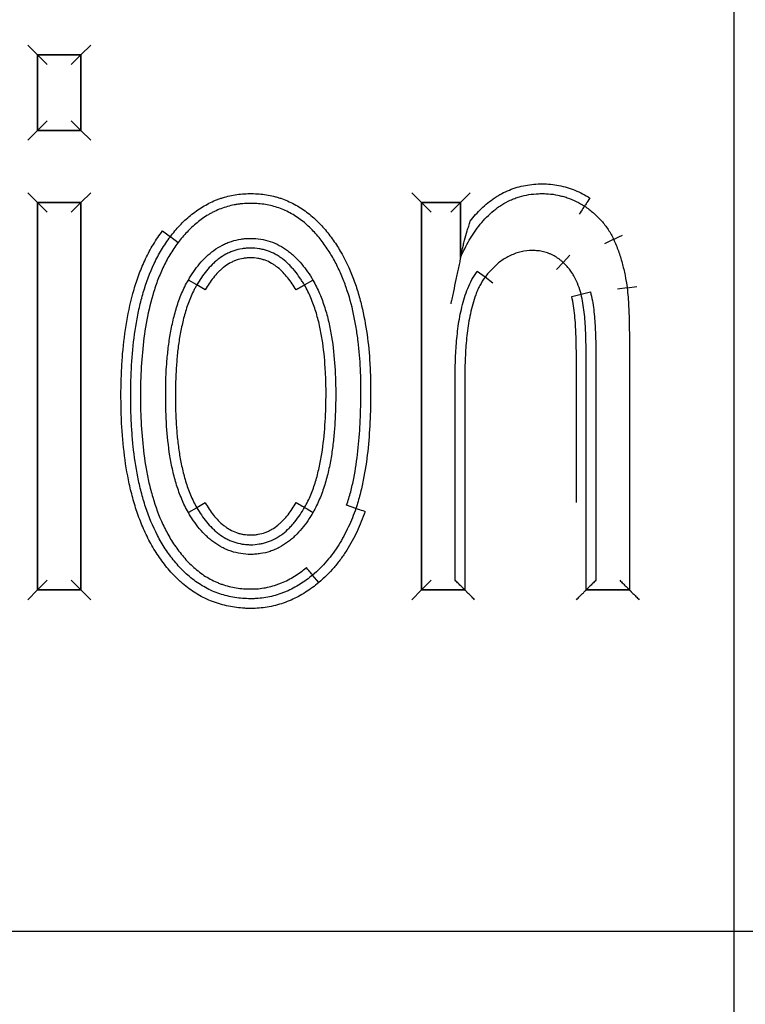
# Model space of a CAD drawing. Header units: millimetres. Extents: x 506 to 3445, y -268 to 1810.
# Tile 20 of 142: x 1756 to 1764, y 1446 to 1457. Entities that reach past the tile are written whole.
import ezdxf

# ---------------------------------------------------------------- set-up
doc = ezdxf.new("R2010")
doc.units = ezdxf.units.MM
doc.dimstyles.get("Standard").update_dxf_attribs({"dimtxt": 20, "dimasz": 10, "dimexe": 9, "dimexo": 9, "dimgap": 10, "dimtad": 0, "dimtih": 1, "dimtoh": 1, "dimdsep": 46, "dimtxsty": 'Standard', "dimcen": 0.09, "dimadec": 0, "dimazin": 0, "dimtfac": 1, "dimtofl": 0, "dimtmove": 0, "dimatfit": 3, "dimfxl": 0, "dimtolj": 1, "dimtzin": 0, "dimarcsym": 0})

# ---------------------------------------------------------------- blocks, each defined once
blk = doc.blocks.new('*D9')
at = {"color": 0, "lineweight": -2}
for p, q in [((1237.697, 1317.271), (1237.697, 1552.232)), ((1763.697, 1308.271), (1763.697, 1552.232)), ((1247.697, 1543.232), (1464.03, 1543.232)), ((1753.697, 1543.232), (1537.364, 1543.232))]:
    blk.add_line(p, q, dxfattribs=at)
at = {"color": 0, "lineweight": 18}
for points in [[(1247.697, 1544.899), (1247.697, 1541.566), (1237.697, 1543.232)], [(1753.697, 1544.899), (1753.697, 1541.566), (1763.697, 1543.232)]]:
    blk.add_solid(points, dxfattribs=at)
at = {"layer": 'Defpoints', "color": 0, "lineweight": 18}
for p in [(1763.697, 1543.232), (1237.697, 1308.271), (1763.697, 1299.271)]:
    blk.add_point(p, dxfattribs=at)
at = {"color": 0, "lineweight": 18, "insert": (1500.697, 1543.232), "char_height": 20, "attachment_point": 5}
blk.add_mtext('\\A1;526', dxfattribs=at)
blk = doc.blocks.new('*D10')
at = {"color": 0, "lineweight": -2}
for p, q in [((1111.197, 1420.671), (1111.197, 1598.988)), ((1895.597, 1441.72), (1895.597, 1598.988)), ((1121.197, 1589.988), (1466.73, 1589.988)), ((1885.597, 1589.988), (1540.064, 1589.988))]:
    blk.add_line(p, q, dxfattribs=at)
at = {"color": 0, "lineweight": 18}
for points in [[(1121.197, 1591.655), (1121.197, 1588.321), (1111.197, 1589.988)], [(1885.597, 1591.655), (1885.597, 1588.321), (1895.597, 1589.988)]]:
    blk.add_solid(points, dxfattribs=at)
at = {"layer": 'Defpoints', "color": 0, "lineweight": 18}
for p in [(1895.597, 1589.988), (1895.597, 1432.72), (1111.197, 1411.671)]:
    blk.add_point(p, dxfattribs=at)
at = {"color": 0, "lineweight": 18, "insert": (1503.397, 1589.988), "char_height": 20, "attachment_point": 5}
blk.add_mtext('\\A1;785', dxfattribs=at)

msp = doc.modelspace()

# ---------------------------------------------------------------- linework, layer by layer
for p, q in [((1756.438, 1456.264), (1756.538, 1456.164)), ((1757.084, 1456.264), (1756.984, 1456.164)), ((1756.538, 1456.164), (1756.538, 1455.387)), ((1756.538, 1456.164), (1756.538, 1455.387)), ((1756.984, 1456.164), (1756.538, 1456.164)), ((1756.984, 1456.164), (1756.538, 1456.164)), ((1756.538, 1456.164), (1756.984, 1456.164)), ((1756.638, 1456.064), (1756.538, 1456.164)), ((1756.538, 1455.387), (1756.538, 1456.164)), ((1756.984, 1456.164), (1756.884, 1456.064)), ((1756.984, 1455.387), (1756.984, 1456.164)), ((1756.984, 1456.164), (1756.984, 1455.387)), ((1756.638, 1455.487), (1756.538, 1455.387)), ((1756.984, 1455.387), (1756.884, 1455.487)), ((1756.538, 1455.387), (1756.438, 1455.287)), ((1756.538, 1455.387), (1756.984, 1455.387)), ((1756.538, 1455.387), (1756.984, 1455.387)), ((1756.984, 1455.387), (1756.538, 1455.387)), ((1756.984, 1455.387), (1757.084, 1455.287)), ((1756.438, 1454.748), (1756.538, 1454.648)), ((1757.084, 1454.748), (1756.984, 1454.648)), ((1760.384, 1454.748), (1760.484, 1454.648)), ((1760.885, 1454.648), (1760.985, 1454.748)), ((1756.538, 1454.648), (1756.538, 1450.664)), ((1756.538, 1454.648), (1756.538, 1450.664)), ((1756.984, 1454.648), (1756.538, 1454.648)), ((1756.984, 1454.648), (1756.538, 1454.648)), ((1756.538, 1450.664), (1756.538, 1454.648)), ((1756.538, 1454.648), (1756.984, 1454.648)), ((1756.638, 1454.548), (1756.538, 1454.648)), ((1756.884, 1454.548), (1756.984, 1454.648)), ((1756.984, 1450.664), (1756.984, 1454.648)), ((1756.984, 1450.664), (1756.984, 1454.648)), ((1756.984, 1454.648), (1756.984, 1450.664)), ((1760.484, 1454.648), (1760.484, 1450.664)), ((1760.885, 1454.648), (1760.484, 1454.648)), ((1760.484, 1454.648), (1760.885, 1454.648)), ((1760.484, 1454.648), (1760.885, 1454.648)), ((1760.484, 1454.648), (1760.584, 1454.548)), ((1760.484, 1450.664), (1760.484, 1454.648)), ((1760.885, 1454.648), (1760.785, 1454.548)), ((1760.885, 1454.081), (1760.885, 1454.648)), ((1760.885, 1454.648), (1760.885, 1454.081)), ((1757.823, 1454.356), (1757.903, 1454.295)), ((1761.939, 1454.031), (1762.007, 1454.104)), ((1761.872, 1453.957), (1761.939, 1454.031)), ((1761.137, 1453.879), (1761.057, 1453.939)), ((1758.175, 1453.8), (1758.088, 1453.85)), ((1758.261, 1453.75), (1758.175, 1453.8)), ((1759.281, 1453.799), (1759.368, 1453.849)), ((1761.217, 1453.819), (1761.137, 1453.879)), ((1762.597, 1453.77), (1762.696, 1453.784)), ((1762.027, 1453.679), (1762.123, 1453.704)), ((1762.123, 1453.704), (1762.22, 1453.729)), ((1762.597, 1453.77), (1762.498, 1453.757)), ((1758.261, 1451.56), (1758.175, 1451.509)), ((1758.175, 1451.509), (1758.088, 1451.459)), ((1759.809, 1451.502), (1759.714, 1451.535)), ((1756.538, 1450.664), (1756.638, 1450.764)), ((1756.984, 1450.664), (1756.884, 1450.764)), ((1759.429, 1450.741), (1759.365, 1450.817)), ((1760.484, 1450.664), (1760.584, 1450.764)), ((1756.538, 1450.664), (1756.438, 1450.564)), ((1756.538, 1450.664), (1756.984, 1450.664)), ((1756.538, 1450.664), (1756.984, 1450.664)), ((1756.984, 1450.664), (1756.538, 1450.664)), ((1756.984, 1450.664), (1757.084, 1450.564)), ((1760.384, 1450.564), (1760.484, 1450.664)), ((1760.484, 1450.664), (1760.929, 1450.664)), ((1760.929, 1450.664), (1760.484, 1450.664)), ((1762.621, 1450.664), (1762.175, 1450.664)), ((1762.175, 1450.664), (1762.621, 1450.664)), ((1762.621, 1450.664), (1762.175, 1450.664)), ((1703.446, 1447.158), (1811.84, 1447.158))]:
    msp.add_line(p, q)
for centre, major_axis, ratio, start_param, end_param in [((1762.214, 1454.693), (0.0549, 0.0836), 0.007436, 1.570796, 3.141593), ((1762.105, 1454.525), (0.0543, 0.084), 0.007436, 0, 1.5708), ((1757.982, 1454.234), (-0.0794, 0.0608), 0.000661, 4.712389, 6.283185), ((1762.548, 1454.311), (0.0904, 0.0428), 0.003875, 3.141593, 4.712388), ((1762.367, 1454.226), (0.0905, 0.0424), 0.003875, 4.712389, 6.283185), ((1759.195, 1453.748), (-0.0862, -0.0506), 0.005141, 3.141593, 4.71239), ((1759.196, 1451.562), (-0.0866, 0.0499), 0.002381, 1.570796, 3.141593), ((1759.369, 1451.462), (-0.0868, 0.0497), 0.002381, 0, 1.570793), ((1759.903, 1451.469), (0.0945, -0.0328), 0.002822, 1.570796, 3.141593), ((1759.301, 1450.894), (0.0643, -0.0766), 0.004261, 0, 1.570797)]:
    msp.add_ellipse(centre, major_axis=major_axis, ratio=ratio, start_param=start_param, end_param=end_param)
for points, knots in [([(1760.985, 1454.454), (1761.002, 1454.478), (1761.021, 1454.5), (1761.059, 1454.544), (1761.079, 1454.565), (1761.141, 1454.625), (1761.186, 1454.662), (1761.246, 1454.702), (1761.258, 1454.71), (1761.283, 1454.724), (1761.296, 1454.732), (1761.334, 1454.752), (1761.36, 1454.764), (1761.44, 1454.797), (1761.495, 1454.813), (1761.58, 1454.828), (1761.609, 1454.832), (1761.667, 1454.837), (1761.695, 1454.839), (1761.782, 1454.838), (1761.839, 1454.833), (1761.953, 1454.811), (1762.008, 1454.794), (1762.114, 1454.751), (1762.165, 1454.725), (1762.214, 1454.693)], [0, 0, 0, 0, 0.0625, 0.0625, 0.125, 0.125, 0.25, 0.25, 0.28125, 0.28125, 0.3125, 0.3125, 0.375, 0.375, 0.5, 0.5, 0.5625, 0.5625, 0.625, 0.625, 0.75, 0.75, 0.875, 0.875, 1, 1, 1, 1]), ([(1757.903, 1454.295), (1757.933, 1454.335), (1757.965, 1454.374), (1758.034, 1454.447), (1758.071, 1454.482), (1758.149, 1454.546), (1758.191, 1454.576), (1758.277, 1454.628), (1758.321, 1454.651), (1758.38, 1454.675), (1758.392, 1454.679), (1758.416, 1454.688), (1758.452, 1454.7), (1758.537, 1454.723), (1758.612, 1454.733), (1758.688, 1454.738), (1758.713, 1454.739), (1758.764, 1454.738), (1758.789, 1454.737), (1758.865, 1454.731), (1758.915, 1454.723), (1758.976, 1454.708), (1758.988, 1454.705), (1759.013, 1454.698), (1759.025, 1454.694), (1759.061, 1454.682), (1759.132, 1454.655), (1759.198, 1454.619), (1759.262, 1454.579), (1759.283, 1454.564), (1759.323, 1454.534), (1759.343, 1454.518), (1759.382, 1454.484), (1759.4, 1454.467), (1759.436, 1454.431), (1759.454, 1454.413), (1759.488, 1454.375), (1759.504, 1454.355), (1759.536, 1454.315), (1759.551, 1454.295), (1759.596, 1454.233), (1759.623, 1454.191), (1759.7, 1454.061), (1759.743, 1453.97), (1759.788, 1453.852), (1759.797, 1453.828), (1759.813, 1453.781), (1759.821, 1453.756), (1759.843, 1453.684), (1759.857, 1453.635), (1759.892, 1453.488), (1759.91, 1453.39), (1759.938, 1453.192), (1759.947, 1453.092), (1759.956, 1452.941), (1759.958, 1452.891), (1759.96, 1452.815), (1759.961, 1452.79), (1759.961, 1452.74), (1759.961, 1452.714), (1759.961, 1452.588), (1759.959, 1452.488), (1759.949, 1452.288), (1759.942, 1452.188), (1759.92, 1451.99), (1759.905, 1451.891), (1759.876, 1451.744), (1759.865, 1451.696), (1759.84, 1451.599), (1759.826, 1451.55), (1759.809, 1451.502)], [0, 0, 0, 0, 0.03125, 0.03125, 0.0625, 0.0625, 0.09375, 0.09375, 0.125, 0.125, 0.132813, 0.132813, 0.140625, 0.15625, 0.1875, 0.1875, 0.203125, 0.203125, 0.21875, 0.21875, 0.25, 0.25, 0.257813, 0.257813, 0.265625, 0.265625, 0.28125, 0.3125, 0.3125, 0.328125, 0.328125, 0.34375, 0.34375, 0.359375, 0.359375, 0.375, 0.375, 0.390625, 0.390625, 0.40625, 0.40625, 0.4375, 0.4375, 0.5, 0.5, 0.515625, 0.515625, 0.53125, 0.53125, 0.5625, 0.5625, 0.625, 0.625, 0.6875, 0.6875, 0.71875, 0.71875, 0.734375, 0.734375, 0.75, 0.75, 0.8125, 0.8125, 0.875, 0.875, 0.9375, 0.9375, 0.96875, 0.96875, 1, 1, 1, 1]), ([(1760.885, 1454.081), (1760.898, 1454.112), (1760.913, 1454.142), (1760.943, 1454.202), (1760.958, 1454.231), (1761.009, 1454.317), (1761.046, 1454.372), (1761.129, 1454.474), (1761.175, 1454.522), (1761.24, 1454.575), (1761.253, 1454.585), (1761.28, 1454.605), (1761.322, 1454.632), (1761.38, 1454.664), (1761.426, 1454.683), (1761.458, 1454.695), (1761.473, 1454.701), (1761.522, 1454.715), (1761.586, 1454.73), (1761.653, 1454.736), (1761.703, 1454.738), (1761.719, 1454.739), (1761.753, 1454.738), (1761.803, 1454.736), (1761.869, 1454.727), (1761.917, 1454.715), (1761.949, 1454.706), (1761.965, 1454.702), (1762.045, 1454.674), (1762.104, 1454.645), (1762.16, 1454.609)], [0, 0, 0, 0, 0.0625, 0.0625, 0.125, 0.125, 0.25, 0.25, 0.375, 0.375, 0.40625, 0.40625, 0.4375, 0.5, 0.53125, 0.53125, 0.5625, 0.5625, 0.625, 0.6875, 0.6875, 0.71875, 0.71875, 0.75, 0.8125, 0.84375, 0.84375, 0.875, 0.875, 1, 1, 1, 1]), ([(1759.714, 1451.535), (1759.73, 1451.58), (1759.744, 1451.626), (1759.768, 1451.718), (1759.778, 1451.764), (1759.806, 1451.905), (1759.82, 1451.998), (1759.841, 1452.186), (1759.848, 1452.279), (1759.858, 1452.467), (1759.86, 1452.561), (1759.862, 1452.702), (1759.861, 1452.749), (1759.86, 1452.843), (1759.858, 1452.89), (1759.852, 1453.031), (1759.844, 1453.125), (1759.827, 1453.266), (1759.82, 1453.314), (1759.805, 1453.407), (1759.796, 1453.454), (1759.766, 1453.593), (1759.741, 1453.684), (1759.694, 1453.818), (1759.677, 1453.862), (1759.649, 1453.928), (1759.639, 1453.949), (1759.619, 1453.992), (1759.608, 1454.014), (1759.575, 1454.077), (1759.551, 1454.118), (1759.499, 1454.197), (1759.471, 1454.236), (1759.427, 1454.292), (1759.412, 1454.31), (1759.38, 1454.345), (1759.363, 1454.363), (1759.312, 1454.413), (1759.276, 1454.445), (1759.219, 1454.487), (1759.199, 1454.501), (1759.159, 1454.526), (1759.137, 1454.538), (1759.074, 1454.57), (1759.03, 1454.588), (1758.962, 1454.609), (1758.939, 1454.615), (1758.892, 1454.624), (1758.869, 1454.628), (1758.797, 1454.637), (1758.749, 1454.639), (1758.678, 1454.637), (1758.642, 1454.635), (1758.607, 1454.63), (1758.583, 1454.627), (1758.571, 1454.625), (1758.512, 1454.613), (1758.466, 1454.6), (1758.4, 1454.575), (1758.367, 1454.561), (1758.335, 1454.545), (1758.314, 1454.533), (1758.304, 1454.527), (1758.252, 1454.497), (1758.213, 1454.469), (1758.141, 1454.41), (1758.106, 1454.377), (1758.042, 1454.309), (1758.011, 1454.273), (1757.982, 1454.235)], [0, 0, 0, 0, 0.03125, 0.03125, 0.0625, 0.0625, 0.125, 0.125, 0.1875, 0.1875, 0.25, 0.25, 0.28125, 0.28125, 0.3125, 0.3125, 0.375, 0.375, 0.40625, 0.40625, 0.4375, 0.4375, 0.5, 0.5, 0.53125, 0.53125, 0.546875, 0.546875, 0.5625, 0.5625, 0.59375, 0.59375, 0.625, 0.625, 0.640625, 0.640625, 0.65625, 0.65625, 0.6875, 0.6875, 0.703125, 0.703125, 0.71875, 0.71875, 0.75, 0.75, 0.765625, 0.765625, 0.78125, 0.78125, 0.8125, 0.8125, 0.828125, 0.835937, 0.835937, 0.84375, 0.84375, 0.875, 0.875, 0.890625, 0.898437, 0.898437, 0.90625, 0.90625, 0.9375, 0.9375, 0.96875, 0.96875, 1, 1, 1, 1]), ([(1762.16, 1454.609), (1762.192, 1454.588), (1762.222, 1454.565), (1762.28, 1454.515), (1762.308, 1454.488), (1762.346, 1454.445), (1762.358, 1454.43), (1762.381, 1454.4), (1762.414, 1454.353), (1762.442, 1454.303), (1762.458, 1454.269)], [0, 0, 0, 0, 0.25, 0.25, 0.5, 0.5, 0.625, 0.625, 0.75, 1, 1, 1, 1]), ([(1760.885, 1454.081), (1760.885, 1454.081), (1760.885, 1454.083), (1760.886, 1454.087), (1760.887, 1454.09), (1760.888, 1454.096), (1760.889, 1454.1), (1760.89, 1454.107), (1760.891, 1454.111), (1760.894, 1454.122), (1760.895, 1454.129), (1760.899, 1454.145), (1760.901, 1454.153), (1760.906, 1454.177), (1760.91, 1454.193), (1760.918, 1454.225), (1760.922, 1454.242), (1760.935, 1454.291), (1760.944, 1454.323), (1760.959, 1454.372), (1760.964, 1454.389), (1760.971, 1454.413), (1760.974, 1454.422), (1760.979, 1454.438), (1760.982, 1454.446), (1760.985, 1454.454)], [0, 0, 0, 0, 0.03125, 0.03125, 0.0625, 0.0625, 0.09375, 0.09375, 0.125, 0.125, 0.1875, 0.1875, 0.25, 0.25, 0.375, 0.375, 0.5, 0.5, 0.75, 0.75, 0.875, 0.875, 0.9375, 0.9375, 1, 1, 1, 1]), ([(1759.429, 1450.741), (1759.407, 1450.722), (1759.385, 1450.705), (1759.339, 1450.671), (1759.315, 1450.655), (1759.244, 1450.61), (1759.194, 1450.583), (1759.117, 1450.549), (1759.09, 1450.539), (1759.037, 1450.52), (1759.009, 1450.512), (1758.927, 1450.491), (1758.871, 1450.482), (1758.787, 1450.475), (1758.759, 1450.474), (1758.716, 1450.474), (1758.702, 1450.474), (1758.674, 1450.475), (1758.66, 1450.476), (1758.589, 1450.481), (1758.533, 1450.489), (1758.451, 1450.508), (1758.41, 1450.519), (1758.37, 1450.532), (1758.343, 1450.542), (1758.33, 1450.547), (1758.264, 1450.574), (1758.214, 1450.6), (1758.118, 1450.659), (1758.073, 1450.693), (1758.018, 1450.739), (1758.008, 1450.748), (1757.987, 1450.768), (1757.956, 1450.797), (1757.927, 1450.827), (1757.871, 1450.89), (1757.836, 1450.934), (1757.771, 1451.025), (1757.741, 1451.072), (1757.699, 1451.146), (1757.685, 1451.171), (1757.66, 1451.222), (1757.647, 1451.247), (1757.613, 1451.324), (1757.592, 1451.376), (1757.554, 1451.482), (1757.537, 1451.536), (1757.514, 1451.618), (1757.507, 1451.645), (1757.493, 1451.7), (1757.487, 1451.727), (1757.457, 1451.865), (1757.439, 1451.975), (1757.414, 1452.197), (1757.405, 1452.309), (1757.398, 1452.476), (1757.397, 1452.532), (1757.395, 1452.644), (1757.395, 1452.7), (1757.397, 1452.812), (1757.399, 1452.868), (1757.405, 1452.981), (1757.408, 1453.037), (1757.422, 1453.204), (1757.436, 1453.315), (1757.474, 1453.535), (1757.498, 1453.644), (1757.538, 1453.779), (1757.546, 1453.806), (1757.564, 1453.86), (1757.573, 1453.886), (1757.603, 1453.966), (1757.625, 1454.017), (1757.673, 1454.119), (1757.699, 1454.168), (1757.757, 1454.264), (1757.789, 1454.311), (1757.823, 1454.356)], [0, 0, 0, 0, 0.015625, 0.015625, 0.03125, 0.03125, 0.0625, 0.0625, 0.078125, 0.078125, 0.09375, 0.09375, 0.125, 0.125, 0.140625, 0.140625, 0.148438, 0.148438, 0.15625, 0.15625, 0.1875, 0.1875, 0.203125, 0.210938, 0.210938, 0.21875, 0.21875, 0.25, 0.25, 0.28125, 0.28125, 0.289063, 0.289063, 0.296875, 0.3125, 0.3125, 0.34375, 0.34375, 0.375, 0.375, 0.390625, 0.390625, 0.40625, 0.40625, 0.4375, 0.4375, 0.46875, 0.46875, 0.484375, 0.484375, 0.5, 0.5, 0.5625, 0.5625, 0.625, 0.625, 0.65625, 0.65625, 0.6875, 0.6875, 0.71875, 0.71875, 0.75, 0.75, 0.8125, 0.8125, 0.875, 0.875, 0.890625, 0.890625, 0.90625, 0.90625, 0.9375, 0.9375, 0.96875, 0.96875, 1, 1, 1, 1]), ([(1759.365, 1450.817), (1759.344, 1450.8), (1759.323, 1450.783), (1759.28, 1450.752), (1759.258, 1450.737), (1759.19, 1450.694), (1759.143, 1450.669), (1759.082, 1450.643), (1759.069, 1450.638), (1759.044, 1450.629), (1759.006, 1450.615), (1758.917, 1450.59), (1758.825, 1450.577), (1758.758, 1450.574), (1758.732, 1450.574), (1758.718, 1450.574), (1758.678, 1450.575), (1758.651, 1450.576), (1758.572, 1450.584), (1758.519, 1450.593), (1758.442, 1450.614), (1758.416, 1450.622), (1758.366, 1450.64), (1758.341, 1450.65), (1758.269, 1450.684), (1758.223, 1450.71), (1758.157, 1450.756), (1758.135, 1450.772), (1758.094, 1450.806), (1758.074, 1450.823), (1758.015, 1450.878), (1757.979, 1450.917), (1757.929, 1450.979), (1757.912, 1451), (1757.881, 1451.043), (1757.865, 1451.065), (1757.836, 1451.11), (1757.822, 1451.132), (1757.795, 1451.178), (1757.783, 1451.201), (1757.721, 1451.319), (1757.681, 1451.417), (1757.64, 1451.543), (1757.632, 1451.569), (1757.617, 1451.62), (1757.61, 1451.646), (1757.59, 1451.723), (1757.578, 1451.775), (1757.547, 1451.931), (1757.532, 1452.036), (1757.515, 1452.195), (1757.511, 1452.248), (1757.504, 1452.354), (1757.498, 1452.46), (1757.496, 1452.566), (1757.495, 1452.672), (1757.496, 1452.725), (1757.499, 1452.884), (1757.504, 1452.989), (1757.523, 1453.2), (1757.536, 1453.305), (1757.558, 1453.437), (1757.563, 1453.463), (1757.573, 1453.515), (1757.579, 1453.541), (1757.597, 1453.62), (1757.61, 1453.671), (1757.655, 1453.824), (1757.691, 1453.924), (1757.748, 1454.044), (1757.76, 1454.068), (1757.785, 1454.115), (1757.798, 1454.139), (1757.84, 1454.208), (1757.87, 1454.253), (1757.903, 1454.295)], [0, 0, 0, 0, 0.015625, 0.015625, 0.03125, 0.03125, 0.0625, 0.0625, 0.070312, 0.070312, 0.078125, 0.09375, 0.125, 0.132812, 0.132812, 0.140625, 0.140625, 0.15625, 0.15625, 0.1875, 0.1875, 0.203125, 0.203125, 0.21875, 0.21875, 0.25, 0.25, 0.265625, 0.265625, 0.28125, 0.28125, 0.3125, 0.3125, 0.328125, 0.328125, 0.34375, 0.34375, 0.359375, 0.359375, 0.375, 0.375, 0.4375, 0.4375, 0.453125, 0.453125, 0.46875, 0.46875, 0.5, 0.5, 0.5625, 0.5625, 0.59375, 0.59375, 0.625, 0.65625, 0.65625, 0.6875, 0.6875, 0.75, 0.75, 0.8125, 0.8125, 0.828125, 0.828125, 0.84375, 0.84375, 0.875, 0.875, 0.9375, 0.9375, 0.953125, 0.953125, 0.96875, 0.96875, 1, 1, 1, 1]), ([(1757.982, 1454.235), (1757.967, 1454.214), (1757.952, 1454.194), (1757.923, 1454.152), (1757.91, 1454.131), (1757.871, 1454.066), (1757.848, 1454.022), (1757.806, 1453.931), (1757.786, 1453.885), (1757.76, 1453.815), (1757.752, 1453.791), (1757.736, 1453.744), (1757.729, 1453.719), (1757.693, 1453.599), (1757.671, 1453.501), (1757.637, 1453.305), (1757.624, 1453.206), (1757.606, 1453.007), (1757.6, 1452.907), (1757.596, 1452.757), (1757.596, 1452.707), (1757.596, 1452.607), (1757.596, 1452.557), (1757.6, 1452.407), (1757.606, 1452.307), (1757.624, 1452.109), (1757.637, 1452.01), (1757.663, 1451.862), (1757.672, 1451.813), (1757.689, 1451.74), (1757.695, 1451.716), (1757.708, 1451.667), (1757.715, 1451.642), (1757.75, 1451.522), (1757.784, 1451.428), (1757.848, 1451.292), (1757.871, 1451.247), (1757.909, 1451.182), (1757.922, 1451.161), (1757.95, 1451.118), (1757.965, 1451.098), (1758.01, 1451.037), (1758.041, 1450.998), (1758.093, 1450.943), (1758.111, 1450.925), (1758.148, 1450.891), (1758.167, 1450.875), (1758.227, 1450.827), (1758.269, 1450.799), (1758.335, 1450.764), (1758.369, 1450.747), (1758.404, 1450.733), (1758.428, 1450.724), (1758.44, 1450.72), (1758.5, 1450.7), (1758.549, 1450.689), (1758.624, 1450.679), (1758.662, 1450.675), (1758.7, 1450.674), (1758.725, 1450.674), (1758.738, 1450.674), (1758.801, 1450.675), (1758.851, 1450.681), (1758.925, 1450.696), (1758.961, 1450.706), (1758.997, 1450.718), (1759.021, 1450.727), (1759.033, 1450.731), (1759.091, 1450.755), (1759.136, 1450.779), (1759.221, 1450.832), (1759.262, 1450.861), (1759.301, 1450.894)], [0, 0, 0, 0, 0.015625, 0.015625, 0.03125, 0.03125, 0.0625, 0.0625, 0.09375, 0.09375, 0.109375, 0.109375, 0.125, 0.125, 0.1875, 0.1875, 0.25, 0.25, 0.3125, 0.3125, 0.34375, 0.34375, 0.375, 0.375, 0.4375, 0.4375, 0.5, 0.5, 0.53125, 0.53125, 0.546875, 0.546875, 0.5625, 0.5625, 0.625, 0.625, 0.65625, 0.65625, 0.671875, 0.671875, 0.6875, 0.6875, 0.71875, 0.71875, 0.734375, 0.734375, 0.75, 0.75, 0.78125, 0.78125, 0.796875, 0.804687, 0.804687, 0.8125, 0.8125, 0.84375, 0.84375, 0.859375, 0.867187, 0.867187, 0.875, 0.875, 0.90625, 0.90625, 0.921875, 0.929687, 0.929687, 0.9375, 0.9375, 0.96875, 0.96875, 1, 1, 1, 1]), ([(1758.088, 1453.85), (1758.105, 1453.88), (1758.123, 1453.908), (1758.162, 1453.964), (1758.182, 1453.991), (1758.225, 1454.042), (1758.248, 1454.067), (1758.285, 1454.102), (1758.298, 1454.113), (1758.324, 1454.135), (1758.337, 1454.145), (1758.378, 1454.175), (1758.407, 1454.193), (1758.452, 1454.216), (1758.467, 1454.223), (1758.498, 1454.236), (1758.514, 1454.242), (1758.563, 1454.258), (1758.596, 1454.266), (1758.646, 1454.273), (1758.662, 1454.275), (1758.696, 1454.278), (1758.713, 1454.278), (1758.764, 1454.278), (1758.798, 1454.276), (1758.864, 1454.265), (1758.897, 1454.257), (1758.994, 1454.225), (1759.053, 1454.193), (1759.122, 1454.142), (1759.135, 1454.131), (1759.161, 1454.11), (1759.173, 1454.098), (1759.209, 1454.063), (1759.232, 1454.039), (1759.296, 1453.962), (1759.334, 1453.907), (1759.368, 1453.849)], [0, 0, 0, 0, 0.0625, 0.0625, 0.125, 0.125, 0.1875, 0.1875, 0.21875, 0.21875, 0.25, 0.25, 0.3125, 0.3125, 0.34375, 0.34375, 0.375, 0.375, 0.4375, 0.4375, 0.46875, 0.46875, 0.5, 0.5, 0.5625, 0.5625, 0.625, 0.625, 0.75, 0.75, 0.78125, 0.78125, 0.8125, 0.8125, 0.875, 0.875, 1, 1, 1, 1]), ([(1762.458, 1454.269), (1762.476, 1454.229), (1762.493, 1454.189), (1762.522, 1454.108), (1762.535, 1454.067), (1762.557, 1453.983), (1762.567, 1453.941), (1762.584, 1453.856), (1762.591, 1453.813), (1762.597, 1453.77)], [0, 0, 0, 0, 0.25, 0.25, 0.5, 0.5, 0.75, 0.75, 1, 1, 1, 1]), ([(1759.281, 1453.799), (1759.274, 1453.811), (1759.266, 1453.824), (1759.25, 1453.849), (1759.242, 1453.861), (1759.217, 1453.897), (1759.2, 1453.921), (1759.172, 1453.955), (1759.162, 1453.966), (1759.142, 1453.988), (1759.132, 1453.999), (1759.101, 1454.03), (1759.079, 1454.049), (1759.044, 1454.076), (1759.032, 1454.084), (1759.007, 1454.1), (1758.994, 1454.108), (1758.955, 1454.129), (1758.915, 1454.147), (1758.873, 1454.159), (1758.844, 1454.166), (1758.83, 1454.169), (1758.786, 1454.176), (1758.757, 1454.179), (1758.713, 1454.178), (1758.698, 1454.178), (1758.669, 1454.175), (1758.654, 1454.174), (1758.611, 1454.167), (1758.568, 1454.156), (1758.527, 1454.14), (1758.5, 1454.128), (1758.487, 1454.122), (1758.448, 1454.101), (1758.423, 1454.085), (1758.388, 1454.058), (1758.377, 1454.049), (1758.354, 1454.03), (1758.343, 1454.02), (1758.312, 1453.989), (1758.292, 1453.967), (1758.237, 1453.899), (1758.204, 1453.851), (1758.175, 1453.8)], [0, 0, 0, 0, 0.03125, 0.03125, 0.0625, 0.0625, 0.125, 0.125, 0.15625, 0.15625, 0.1875, 0.1875, 0.25, 0.25, 0.28125, 0.28125, 0.3125, 0.3125, 0.375, 0.40625, 0.40625, 0.4375, 0.4375, 0.5, 0.5, 0.53125, 0.53125, 0.5625, 0.5625, 0.625, 0.65625, 0.65625, 0.6875, 0.6875, 0.75, 0.75, 0.78125, 0.78125, 0.8125, 0.8125, 0.875, 0.875, 1, 1, 1, 1]), ([(1761.939, 1454.031), (1761.938, 1454.032), (1761.936, 1454.034), (1761.932, 1454.037), (1761.927, 1454.042), (1761.914, 1454.053), (1761.887, 1454.074), (1761.855, 1454.094), (1761.829, 1454.108), (1761.811, 1454.116), (1761.802, 1454.12), (1761.775, 1454.13), (1761.738, 1454.142), (1761.691, 1454.15), (1761.662, 1454.152), (1761.643, 1454.153), (1761.633, 1454.153), (1761.584, 1454.153), (1761.546, 1454.149), (1761.489, 1454.136), (1761.47, 1454.131), (1761.433, 1454.118), (1761.398, 1454.103), (1761.364, 1454.085), (1761.33, 1454.065), (1761.314, 1454.054), (1761.267, 1454.02), (1761.239, 1453.994), (1761.185, 1453.939), (1761.16, 1453.91), (1761.137, 1453.879)], [0, 0, 0, 0, 0.007813, 0.007813, 0.015625, 0.03125, 0.0625, 0.125, 0.15625, 0.15625, 0.1875, 0.1875, 0.25, 0.3125, 0.34375, 0.34375, 0.375, 0.375, 0.5, 0.5, 0.5625, 0.5625, 0.625, 0.6875, 0.6875, 0.75, 0.75, 0.875, 0.875, 1, 1, 1, 1]), ([(1759.195, 1453.748), (1759.182, 1453.77), (1759.169, 1453.791), (1759.141, 1453.833), (1759.126, 1453.853), (1759.094, 1453.892), (1759.078, 1453.911), (1759.043, 1453.947), (1759.025, 1453.963), (1758.995, 1453.987), (1758.985, 1453.994), (1758.965, 1454.009), (1758.954, 1454.015), (1758.921, 1454.034), (1758.888, 1454.05), (1758.852, 1454.061), (1758.827, 1454.068), (1758.815, 1454.07), (1758.778, 1454.077), (1758.753, 1454.079), (1758.715, 1454.078), (1758.703, 1454.078), (1758.678, 1454.076), (1758.64, 1454.071), (1758.604, 1454.062), (1758.569, 1454.049), (1758.558, 1454.044), (1758.535, 1454.034), (1758.523, 1454.028), (1758.491, 1454.01), (1758.47, 1453.996), (1758.441, 1453.972), (1758.431, 1453.964), (1758.412, 1453.947), (1758.403, 1453.939), (1758.377, 1453.912), (1758.361, 1453.893), (1758.314, 1453.835), (1758.286, 1453.793), (1758.261, 1453.75)], [0, 0, 0, 0, 0.0625, 0.0625, 0.125, 0.125, 0.1875, 0.1875, 0.25, 0.25, 0.28125, 0.28125, 0.3125, 0.3125, 0.375, 0.40625, 0.40625, 0.4375, 0.4375, 0.5, 0.5, 0.53125, 0.53125, 0.5625, 0.625, 0.625, 0.65625, 0.65625, 0.6875, 0.6875, 0.75, 0.75, 0.78125, 0.78125, 0.8125, 0.8125, 0.875, 0.875, 1, 1, 1, 1]), ([(1760.885, 1454.081), (1760.885, 1454.081), (1760.885, 1454.081), (1760.884, 1454.079), (1760.884, 1454.078), (1760.883, 1454.073), (1760.882, 1454.069), (1760.88, 1454.061), (1760.88, 1454.056), (1760.878, 1454.047), (1760.877, 1454.042), (1760.874, 1454.028), (1760.872, 1454.018), (1760.867, 1453.998), (1760.865, 1453.988), (1760.859, 1453.958), (1760.855, 1453.938), (1760.846, 1453.897), (1760.842, 1453.877), (1760.829, 1453.815), (1760.82, 1453.774), (1760.807, 1453.711), (1760.802, 1453.691), (1760.796, 1453.659), (1760.793, 1453.644), (1760.789, 1453.628), (1760.787, 1453.618), (1760.786, 1453.613), (1760.785, 1453.607)], [0, 0, 0, 0, 0.014933, 0.014933, 0.030569, 0.030569, 0.061841, 0.061841, 0.093113, 0.093113, 0.124385, 0.124385, 0.186929, 0.186929, 0.249473, 0.249473, 0.374561, 0.374561, 0.499649, 0.499649, 0.749824, 0.749824, 0.874912, 0.874912, 0.937456, 0.968728, 0.968728, 1, 1, 1, 1]), ([(1762.123, 1453.704), (1762.116, 1453.735), (1762.106, 1453.765), (1762.084, 1453.825), (1762.071, 1453.853), (1762.048, 1453.895), (1762.04, 1453.909), (1762.022, 1453.935), (1762.013, 1453.948), (1761.994, 1453.973), (1761.984, 1453.985), (1761.962, 1454.009), (1761.951, 1454.02), (1761.939, 1454.031)], [0, 0, 0, 0, 0.25, 0.25, 0.5, 0.5, 0.625, 0.625, 0.75, 0.75, 0.875, 0.875, 1, 1, 1, 1]), ([(1760.829, 1450.764), (1760.829, 1451.299), (1760.829, 1451.969), (1760.829, 1452.655), (1760.829, 1452.806), (1760.829, 1452.839), (1760.829, 1452.856), (1760.83, 1452.906), (1760.83, 1452.94), (1760.833, 1453.04), (1760.836, 1453.107), (1760.846, 1453.24), (1760.852, 1453.307), (1760.871, 1453.441), (1760.883, 1453.507), (1760.907, 1453.605), (1760.915, 1453.638), (1760.936, 1453.702), (1760.947, 1453.733), (1760.972, 1453.795), (1760.986, 1453.825), (1761.018, 1453.883), (1761.036, 1453.912), (1761.057, 1453.939)], [0, 0, 0, 0, 0.5, 0.625, 0.640625, 0.640625, 0.65625, 0.65625, 0.6875, 0.6875, 0.75, 0.75, 0.8125, 0.8125, 0.875, 0.875, 0.90625, 0.90625, 0.9375, 0.9375, 0.96875, 0.96875, 1, 1, 1, 1]), ([(1758.088, 1451.459), (1758.062, 1451.505), (1758.039, 1451.551), (1758, 1451.646), (1757.982, 1451.694), (1757.952, 1451.791), (1757.939, 1451.841), (1757.916, 1451.941), (1757.906, 1451.992), (1757.882, 1452.145), (1757.871, 1452.247), (1757.857, 1452.451), (1757.855, 1452.553), (1757.855, 1452.757), (1757.857, 1452.859), (1757.867, 1453.012), (1757.872, 1453.063), (1757.883, 1453.166), (1757.89, 1453.217), (1757.906, 1453.319), (1757.916, 1453.369), (1757.939, 1453.469), (1757.952, 1453.519), (1757.982, 1453.616), (1757.999, 1453.664), (1758.039, 1453.759), (1758.062, 1453.805), (1758.088, 1453.85)], [0, 0, 0, 0, 0.0625, 0.0625, 0.125, 0.125, 0.1875, 0.1875, 0.25, 0.25, 0.375, 0.375, 0.5, 0.5, 0.625, 0.625, 0.6875, 0.6875, 0.75, 0.75, 0.8125, 0.8125, 0.875, 0.875, 0.9375, 0.9375, 1, 1, 1, 1]), ([(1758.175, 1453.8), (1758.169, 1453.789), (1758.162, 1453.778), (1758.151, 1453.757), (1758.134, 1453.724), (1758.119, 1453.69), (1758.1, 1453.644), (1758.091, 1453.621), (1758.074, 1453.575), (1758.066, 1453.551), (1758.045, 1453.481), (1758.033, 1453.433), (1758.012, 1453.338), (1758.003, 1453.29), (1757.987, 1453.193), (1757.981, 1453.145), (1757.971, 1453.047), (1757.967, 1452.998), (1757.957, 1452.851), (1757.954, 1452.752), (1757.955, 1452.556), (1757.957, 1452.458), (1757.967, 1452.311), (1757.971, 1452.262), (1757.982, 1452.164), (1757.988, 1452.115), (1758.003, 1452.019), (1758.012, 1451.971), (1758.033, 1451.875), (1758.046, 1451.828), (1758.067, 1451.757), (1758.075, 1451.734), (1758.091, 1451.688), (1758.1, 1451.664), (1758.129, 1451.596), (1758.15, 1451.552), (1758.175, 1451.509)], [0, 0, 0, 0, 0.015625, 0.015625, 0.03125, 0.0625, 0.0625, 0.09375, 0.09375, 0.125, 0.125, 0.1875, 0.1875, 0.25, 0.25, 0.3125, 0.3125, 0.375, 0.375, 0.5, 0.5, 0.625, 0.625, 0.6875, 0.6875, 0.75, 0.75, 0.8125, 0.8125, 0.875, 0.875, 0.90625, 0.90625, 0.9375, 0.9375, 1, 1, 1, 1]), ([(1759.282, 1451.512), (1759.307, 1451.554), (1759.328, 1451.598), (1759.365, 1451.687), (1759.381, 1451.733), (1759.409, 1451.825), (1759.421, 1451.872), (1759.437, 1451.944), (1759.442, 1451.968), (1759.451, 1452.016), (1759.456, 1452.04), (1759.475, 1452.162), (1759.485, 1452.26), (1759.499, 1452.456), (1759.502, 1452.554), (1759.503, 1452.702), (1759.502, 1452.752), (1759.5, 1452.85), (1759.497, 1452.899), (1759.488, 1453.046), (1759.478, 1453.144), (1759.455, 1453.288), (1759.446, 1453.336), (1759.425, 1453.432), (1759.412, 1453.479), (1759.391, 1453.549), (1759.383, 1453.573), (1759.366, 1453.619), (1759.357, 1453.643), (1759.328, 1453.711), (1759.306, 1453.756), (1759.281, 1453.799)], [0, 0, 0, 0, 0.0625, 0.0625, 0.125, 0.125, 0.1875, 0.1875, 0.21875, 0.21875, 0.25, 0.25, 0.375, 0.375, 0.5, 0.5, 0.5625, 0.5625, 0.625, 0.625, 0.75, 0.75, 0.8125, 0.8125, 0.875, 0.875, 0.90625, 0.90625, 0.9375, 0.9375, 1, 1, 1, 1]), ([(1759.368, 1453.849), (1759.394, 1453.804), (1759.417, 1453.757), (1759.457, 1453.663), (1759.474, 1453.615), (1759.505, 1453.518), (1759.519, 1453.468), (1759.536, 1453.393), (1759.541, 1453.368), (1759.551, 1453.318), (1759.556, 1453.292), (1759.576, 1453.165), (1759.587, 1453.063), (1759.6, 1452.859), (1759.603, 1452.757), (1759.602, 1452.554), (1759.599, 1452.452), (1759.588, 1452.299), (1759.584, 1452.248), (1759.575, 1452.172), (1759.572, 1452.146), (1759.565, 1452.095), (1759.562, 1452.07), (1759.549, 1451.993), (1759.54, 1451.943), (1759.517, 1451.843), (1759.504, 1451.794), (1759.474, 1451.696), (1759.457, 1451.648), (1759.417, 1451.554), (1759.395, 1451.507), (1759.369, 1451.462)], [0, 0, 0, 0, 0.0625, 0.0625, 0.125, 0.125, 0.1875, 0.1875, 0.21875, 0.21875, 0.25, 0.25, 0.375, 0.375, 0.5, 0.5, 0.625, 0.625, 0.6875, 0.6875, 0.71875, 0.71875, 0.75, 0.75, 0.8125, 0.8125, 0.875, 0.875, 0.9375, 0.9375, 1, 1, 1, 1]), ([(1761.137, 1453.879), (1761.116, 1453.852), (1761.099, 1453.823), (1761.075, 1453.777), (1761.067, 1453.762), (1761.054, 1453.73), (1761.047, 1453.715), (1761.029, 1453.667), (1761.019, 1453.635), (1761.001, 1453.57), (1760.993, 1453.537), (1760.972, 1453.438), (1760.961, 1453.371), (1760.949, 1453.27), (1760.946, 1453.236), (1760.94, 1453.169), (1760.938, 1453.135), (1760.932, 1453.034), (1760.93, 1452.966), (1760.929, 1452.864), (1760.929, 1452.83), (1760.929, 1452.763), (1760.929, 1452.593), (1760.929, 1451.882), (1760.929, 1451.205), (1760.929, 1450.664)], [0, 0, 0, 0, 0.03125, 0.03125, 0.046875, 0.046875, 0.0625, 0.0625, 0.09375, 0.09375, 0.125, 0.125, 0.1875, 0.1875, 0.21875, 0.21875, 0.25, 0.25, 0.3125, 0.3125, 0.34375, 0.34375, 0.375, 0.5, 1, 1, 1, 1]), ([(1762.075, 1451.564), (1762.075, 1451.75), (1762.075, 1452.197), (1762.075, 1452.676), (1762.075, 1452.968), (1762.075, 1453.033), (1762.075, 1453.066), (1762.075, 1453.163), (1762.074, 1453.228), (1762.069, 1453.358), (1762.065, 1453.423), (1762.055, 1453.519), (1762.051, 1453.551), (1762.041, 1453.616), (1762.035, 1453.647), (1762.027, 1453.679)], [0, 0, 0, 0, 0.26408, 0.63204, 0.678035, 0.678035, 0.72403, 0.72403, 0.81602, 0.81602, 0.90801, 0.90801, 0.954005, 0.954005, 1, 1, 1, 1]), ([(1762.175, 1450.664), (1762.175, 1451.172), (1762.175, 1451.933), (1762.175, 1452.727), (1762.175, 1453.012), (1762.175, 1453.076), (1762.175, 1453.108), (1762.175, 1453.203), (1762.173, 1453.266), (1762.167, 1453.393), (1762.163, 1453.456), (1762.152, 1453.55), (1762.148, 1453.581), (1762.137, 1453.643), (1762.131, 1453.674), (1762.123, 1453.704)], [0, 0, 0, 0, 0.5, 0.75, 0.78125, 0.78125, 0.8125, 0.8125, 0.875, 0.875, 0.9375, 0.9375, 0.96875, 0.96875, 1, 1, 1, 1]), ([(1762.22, 1453.729), (1762.228, 1453.698), (1762.234, 1453.668), (1762.245, 1453.607), (1762.25, 1453.576), (1762.261, 1453.484), (1762.265, 1453.422), (1762.272, 1453.299), (1762.274, 1453.237), (1762.275, 1453.145), (1762.275, 1453.114), (1762.275, 1453.052), (1762.275, 1452.774), (1762.275, 1452.001), (1762.275, 1451.258), (1762.275, 1450.764)], [0, 0, 0, 0, 0.03125, 0.03125, 0.0625, 0.0625, 0.125, 0.125, 0.1875, 0.1875, 0.21875, 0.21875, 0.25, 0.5, 1, 1, 1, 1]), ([(1762.597, 1453.77), (1762.601, 1453.738), (1762.604, 1453.706), (1762.609, 1453.642), (1762.611, 1453.609), (1762.616, 1453.513), (1762.617, 1453.448), (1762.62, 1453.319), (1762.621, 1453.254), (1762.621, 1453.157), (1762.621, 1453.124), (1762.621, 1453.06), (1762.621, 1452.768), (1762.621, 1451.959), (1762.621, 1451.182), (1762.621, 1450.664)], [0, 0, 0, 0, 0.03125, 0.03125, 0.0625, 0.0625, 0.125, 0.125, 0.1875, 0.1875, 0.21875, 0.21875, 0.25, 0.5, 1, 1, 1, 1]), ([(1758.261, 1451.56), (1758.287, 1451.516), (1758.314, 1451.474), (1758.377, 1451.395), (1758.412, 1451.359), (1758.461, 1451.32), (1758.471, 1451.313), (1758.492, 1451.299), (1758.503, 1451.292), (1758.536, 1451.273), (1758.558, 1451.263), (1758.593, 1451.25), (1758.605, 1451.247), (1758.63, 1451.24), (1758.642, 1451.238), (1758.68, 1451.231), (1758.705, 1451.229), (1758.742, 1451.229), (1758.755, 1451.23), (1758.78, 1451.232), (1758.793, 1451.234), (1758.83, 1451.24), (1758.854, 1451.246), (1758.889, 1451.259), (1758.9, 1451.264), (1758.923, 1451.275), (1758.934, 1451.281), (1758.967, 1451.3), (1758.988, 1451.314), (1759.017, 1451.338), (1759.026, 1451.346), (1759.045, 1451.363), (1759.054, 1451.372), (1759.08, 1451.399), (1759.097, 1451.418), (1759.143, 1451.476), (1759.17, 1451.518), (1759.195, 1451.562)], [0, 0, 0, 0, 0.125, 0.125, 0.25, 0.25, 0.28125, 0.28125, 0.3125, 0.3125, 0.375, 0.375, 0.40625, 0.40625, 0.4375, 0.4375, 0.5, 0.5, 0.53125, 0.53125, 0.5625, 0.5625, 0.625, 0.625, 0.65625, 0.65625, 0.6875, 0.6875, 0.75, 0.75, 0.78125, 0.78125, 0.8125, 0.8125, 0.875, 0.875, 1, 1, 1, 1]), ([(1759.369, 1451.462), (1759.352, 1451.433), (1759.334, 1451.404), (1759.296, 1451.348), (1759.275, 1451.321), (1759.232, 1451.269), (1759.21, 1451.244), (1759.173, 1451.209), (1759.161, 1451.197), (1759.135, 1451.175), (1759.121, 1451.165), (1759.08, 1451.135), (1759.052, 1451.117), (1759.007, 1451.093), (1758.991, 1451.086), (1758.96, 1451.072), (1758.944, 1451.066), (1758.896, 1451.05), (1758.863, 1451.042), (1758.813, 1451.035), (1758.796, 1451.033), (1758.762, 1451.03), (1758.745, 1451.029), (1758.66, 1451.03), (1758.593, 1451.04), (1758.512, 1451.067), (1758.496, 1451.073), (1758.465, 1451.086), (1758.419, 1451.108), (1758.376, 1451.135), (1758.335, 1451.165), (1758.322, 1451.176), (1758.296, 1451.197), (1758.283, 1451.209), (1758.247, 1451.244), (1758.224, 1451.268), (1758.16, 1451.345), (1758.122, 1451.401), (1758.088, 1451.459)], [0, 0, 0, 0, 0.0625, 0.0625, 0.125, 0.125, 0.1875, 0.1875, 0.21875, 0.21875, 0.25, 0.25, 0.3125, 0.3125, 0.34375, 0.34375, 0.375, 0.375, 0.4375, 0.4375, 0.46875, 0.46875, 0.5, 0.5, 0.625, 0.625, 0.65625, 0.65625, 0.6875, 0.75, 0.75, 0.78125, 0.78125, 0.8125, 0.8125, 0.875, 0.875, 1, 1, 1, 1]), ([(1758.175, 1451.509), (1758.204, 1451.458), (1758.237, 1451.41), (1758.293, 1451.342), (1758.312, 1451.32), (1758.344, 1451.289), (1758.355, 1451.279), (1758.377, 1451.259), (1758.388, 1451.25), (1758.424, 1451.223), (1758.448, 1451.207), (1758.487, 1451.186), (1758.501, 1451.18), (1758.528, 1451.168), (1758.569, 1451.152), (1758.612, 1451.141), (1758.655, 1451.134), (1758.67, 1451.132), (1758.699, 1451.13), (1758.714, 1451.129), (1758.758, 1451.129), (1758.788, 1451.132), (1758.831, 1451.139), (1758.846, 1451.142), (1758.875, 1451.149), (1758.889, 1451.153), (1758.93, 1451.168), (1758.957, 1451.179), (1758.996, 1451.201), (1759.009, 1451.208), (1759.034, 1451.224), (1759.046, 1451.233), (1759.081, 1451.26), (1759.103, 1451.279), (1759.134, 1451.31), (1759.144, 1451.321), (1759.164, 1451.343), (1759.174, 1451.354), (1759.22, 1451.412), (1759.253, 1451.461), (1759.282, 1451.512)], [0, 0, 0, 0, 0.125, 0.125, 0.1875, 0.1875, 0.21875, 0.21875, 0.25, 0.25, 0.3125, 0.3125, 0.34375, 0.34375, 0.375, 0.4375, 0.4375, 0.46875, 0.46875, 0.5, 0.5, 0.5625, 0.5625, 0.59375, 0.59375, 0.625, 0.625, 0.6875, 0.6875, 0.71875, 0.71875, 0.75, 0.75, 0.8125, 0.8125, 0.84375, 0.84375, 0.875, 0.875, 1, 1, 1, 1]), ([(1759.809, 1451.502), (1759.798, 1451.47), (1759.786, 1451.437), (1759.76, 1451.374), (1759.746, 1451.342), (1759.702, 1451.248), (1759.67, 1451.188), (1759.615, 1451.1), (1759.596, 1451.071), (1759.555, 1451.016), (1759.534, 1450.989), (1759.489, 1450.936), (1759.465, 1450.911), (1759.417, 1450.863), (1759.391, 1450.839), (1759.365, 1450.817)], [0, 0, 0, 0, 0.125, 0.125, 0.25, 0.25, 0.5, 0.5, 0.625, 0.625, 0.75, 0.75, 0.875, 0.875, 1, 1, 1, 1]), ([(1759.904, 1451.47), (1759.891, 1451.435), (1759.879, 1451.401), (1759.851, 1451.333), (1759.822, 1451.265), (1759.789, 1451.2), (1759.754, 1451.135), (1759.735, 1451.104), (1759.696, 1451.042), (1759.676, 1451.011), (1759.632, 1450.952), (1759.609, 1450.923), (1759.537, 1450.84), (1759.486, 1450.788), (1759.429, 1450.741)], [0, 0, 0, 0, 0.125, 0.125, 0.25, 0.375, 0.375, 0.5, 0.5, 0.625, 0.625, 0.75, 0.75, 1, 1, 1, 1]), ([(1760.929, 1450.664), (1760.929, 1450.664), (1760.929, 1450.665), (1760.926, 1450.667), (1760.925, 1450.669), (1760.922, 1450.671), (1760.921, 1450.673), (1760.917, 1450.676), (1760.916, 1450.678), (1760.912, 1450.681), (1760.91, 1450.683), (1760.903, 1450.69), (1760.899, 1450.694), (1760.884, 1450.709), (1760.874, 1450.719), (1760.857, 1450.736), (1760.852, 1450.741), (1760.841, 1450.752), (1760.835, 1450.758), (1760.829, 1450.764)], [0, 0, 0, 0, 0.125, 0.125, 0.1875, 0.1875, 0.25, 0.25, 0.3125, 0.3125, 0.375, 0.375, 0.5, 0.5, 0.75, 0.75, 0.875, 0.875, 1, 1, 1, 1]), ([(1762.275, 1450.764), (1762.27, 1450.758), (1762.264, 1450.752), (1762.253, 1450.741), (1762.247, 1450.736), (1762.231, 1450.719), (1762.221, 1450.709), (1762.206, 1450.694), (1762.201, 1450.69), (1762.195, 1450.683), (1762.193, 1450.681), (1762.189, 1450.678), (1762.188, 1450.676), (1762.184, 1450.673), (1762.183, 1450.671), (1762.18, 1450.669), (1762.179, 1450.667), (1762.176, 1450.665), (1762.175, 1450.664), (1762.175, 1450.664)], [0, 0, 0, 0, 0.125, 0.125, 0.25, 0.25, 0.5, 0.5, 0.625, 0.625, 0.6875, 0.6875, 0.75, 0.75, 0.8125, 0.8125, 0.875, 0.875, 1, 1, 1, 1]), ([(1762.521, 1450.764), (1762.527, 1450.758), (1762.533, 1450.752), (1762.544, 1450.741), (1762.549, 1450.736), (1762.566, 1450.719), (1762.576, 1450.709), (1762.591, 1450.694), (1762.595, 1450.69), (1762.602, 1450.683), (1762.604, 1450.681), (1762.607, 1450.678), (1762.609, 1450.676), (1762.612, 1450.673), (1762.614, 1450.671), (1762.617, 1450.669), (1762.618, 1450.667), (1762.62, 1450.665), (1762.621, 1450.664), (1762.621, 1450.664)], [0, 0, 0, 0, 0.125, 0.125, 0.25, 0.25, 0.5, 0.5, 0.625, 0.625, 0.6875, 0.6875, 0.75, 0.75, 0.8125, 0.8125, 0.875, 0.875, 1, 1, 1, 1]), ([(1761.029, 1450.564), (1761.024, 1450.569), (1761.018, 1450.575), (1761.007, 1450.586), (1761.002, 1450.592), (1760.985, 1450.608), (1760.975, 1450.619), (1760.96, 1450.633), (1760.956, 1450.638), (1760.949, 1450.644), (1760.947, 1450.646), (1760.943, 1450.65), (1760.942, 1450.652), (1760.938, 1450.655), (1760.937, 1450.656), (1760.934, 1450.659), (1760.933, 1450.66), (1760.93, 1450.663), (1760.929, 1450.664), (1760.929, 1450.664)], [0, 0, 0, 0, 0.125, 0.125, 0.25, 0.25, 0.5, 0.5, 0.625, 0.625, 0.6875, 0.6875, 0.75, 0.75, 0.8125, 0.8125, 0.875, 0.875, 1, 1, 1, 1]), ([(1762.075, 1450.564), (1762.081, 1450.569), (1762.087, 1450.575), (1762.098, 1450.586), (1762.103, 1450.592), (1762.12, 1450.608), (1762.13, 1450.619), (1762.145, 1450.633), (1762.149, 1450.638), (1762.156, 1450.644), (1762.158, 1450.646), (1762.161, 1450.65), (1762.163, 1450.652), (1762.166, 1450.655), (1762.168, 1450.656), (1762.171, 1450.659), (1762.172, 1450.66), (1762.174, 1450.663), (1762.175, 1450.664), (1762.175, 1450.664)], [0, 0, 0, 0, 0.125, 0.125, 0.25, 0.25, 0.5, 0.5, 0.625, 0.625, 0.6875, 0.6875, 0.75, 0.75, 0.8125, 0.8125, 0.875, 0.875, 1, 1, 1, 1]), ([(1762.621, 1450.664), (1762.621, 1450.664), (1762.622, 1450.663), (1762.625, 1450.66), (1762.626, 1450.659), (1762.629, 1450.656), (1762.63, 1450.655), (1762.634, 1450.652), (1762.635, 1450.65), (1762.639, 1450.646), (1762.641, 1450.644), (1762.647, 1450.638), (1762.652, 1450.633), (1762.667, 1450.619), (1762.677, 1450.608), (1762.693, 1450.592), (1762.699, 1450.586), (1762.71, 1450.575), (1762.716, 1450.569), (1762.721, 1450.564)], [0, 0, 0, 0, 0.125, 0.125, 0.1875, 0.1875, 0.25, 0.25, 0.3125, 0.3125, 0.375, 0.375, 0.5, 0.5, 0.75, 0.75, 0.875, 0.875, 1, 1, 1, 1])]:
    msp.add_open_spline(points, degree=3, knots=knots)

# ---------------------------------------------------------------- dimensions: what is measured, and where the dimension line sits
at = {"lineweight": 18}
dim = msp.add_linear_dim(base=(1895.597, 1589.988), p1=(1111.197, 1411.671), p2=(1895.597, 1432.72), text='785', dimstyle='Standard', dxfattribs=at)
dim.commit()
dim.dimension.update_dxf_attribs({"geometry": '*D10', "text_midpoint": (1503.397, 1589.988)})
dim = msp.add_linear_dim(base=(1763.697, 1543.232), p1=(1237.697, 1308.271), p2=(1763.697, 1299.271), dimstyle='Standard', dxfattribs=at)
dim.commit()
dim.dimension.update_dxf_attribs({"geometry": '*D9', "text_midpoint": (1500.697, 1543.232)})

doc.saveas('drawing.dxf')
